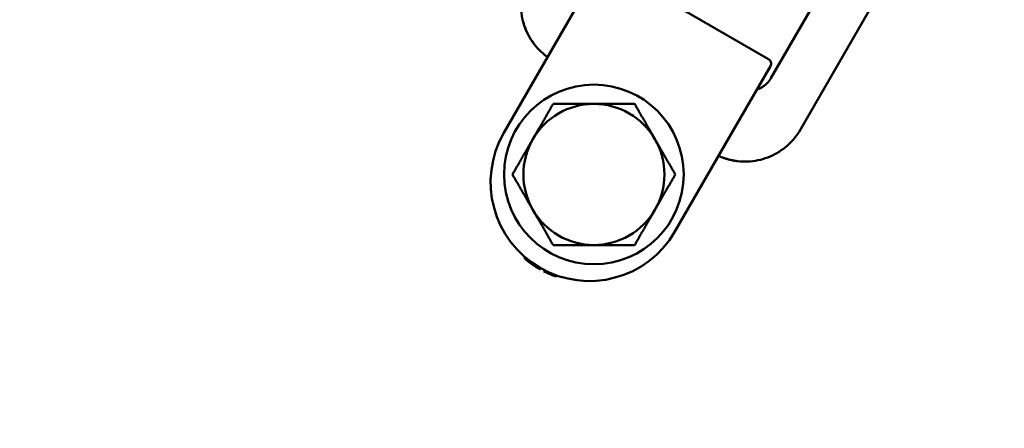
# Model space of a CAD drawing. Header units: millimetres. Extents: x -428974 to 63075, y -12164 to 49045.
# Tile 93 of 131: x 52572 to 52955, y 28171 to 28330. Entities that reach past the tile are written whole.
import ezdxf

# ---------------------------------------------------------------- set-up
doc = ezdxf.new("R2010")
doc.units = ezdxf.units.MM
doc.header["$LTSCALE"] = 75
doc.layers.add('Dimension (ISO)', color=7, linetype='Continuous', lineweight=25)
doc.layers.add('Visible (ISO)', color=7, linetype='Continuous', lineweight=50)
doc.styles.add('Note Text (ISO)', font='tahoma.ttf')
doc.dimstyles.new('Default (ISO)', dxfattribs={"dimscale": 75, "dimtxt": 2, "dimasz": 2.5, "dimexe": 3.175, "dimexo": 0, "dimgap": 0.762, "dimtad": 1, "dimrnd": 1e-08, "dimtxsty": 'Note Text (ISO)', "dimcen": 0.09, "dimdle": 10, "dimclrd": 256, "dimclre": 256, "dimclrt": 256, "dimazin": 2, "dimtfac": 1, "dimtmove": 0, "dimatfit": 3, "dimfxl": 1, "dimtolj": 1, "dimtzin": 0, "dimlwd": -1, "dimlwe": -1, "dimarcsym": 0})

# ---------------------------------------------------------------- blocks, each defined once
blk = doc.blocks.new('*D12')
at = {"layer": 'Defpoints', "color": 0, "transparency": 16777216}
for p in [(50635.57, 28337.03), (56595.34, 25742.59)]:
    blk.add_point(p, dxfattribs=at)
at = {"layer": 'Dimension (ISO)', "transparency": 16777216}
for p, q in [((50635.57, 28337.03), (46875.23, 29974.01)), ((56423.42, 25817.43), (50807.49, 28262.19))]:
    blk.add_line(p, q, dxfattribs=at)
for points in [[(50819.96, 28290.84), (50795.01, 28233.54), (50635.57, 28337.03)], [(56435.9, 25846.08), (56410.95, 25788.77), (56595.34, 25742.59)]]:
    blk.add_solid(points, dxfattribs=at)
at = {"layer": 'Dimension (ISO)', "transparency": 16777216, "insert": (47131.53, 30419.6), "char_height": 150, "attachment_point": 1, "rotation": 336.4753, "style": 'Note Text (ISO)'}
blk.add_mtext('\\A1;\\fTahoma|b0|i0;\\H149.0446;∅6500\\P\\fTahoma|b0|i0;\\H149.0446;Up to Ø7000mm tower section', dxfattribs=at)

msp = doc.modelspace()

# ---------------------------------------------------------------- linework, layer by layer
at = {"layer": 'Visible (ISO)'}
for p, q in [((52921.1071, 28405.3161), (52864.4436, 28307.1721)), ((52940.2142, 28398.4106), (52876.0141, 28287.2128)), ((52783.6129, 28326.1691), (52797.6129, 28350.4178)), ((52863.5648, 28314.6499), (52800.3449, 28351.1499)), ((52783.6129, 28326.1691), (52760.3629, 28285.8989)), ((52864.2968, 28311.9178), (52850.2968, 28287.6691)), ((52827.0468, 28247.3989), (52850.2968, 28287.6691)), ((52768.5865, 28237.4716), (52768.3321, 28237.031)), ((52768.7475, 28237.3337), (52768.4933, 28236.8936)), ((52769.0712, 28237.0612), (52768.8176, 28236.6219)), ((52769.5613, 28236.66), (52769.3083, 28236.2218)), ((52770.3897, 28236.0115), (52770.1377, 28235.575)), ((52771.2325, 28235.388), (52770.9813, 28234.9528)), ((52771.9171, 28234.9071), (52771.6664, 28234.4727)), ((52772.7856, 28234.3281), (52772.5353, 28233.8945)), ((52773.6683, 28233.7736), (52773.4182, 28233.3404)), ((52774.2047, 28233.4526), (52773.9547, 28233.0196)), ((52774.5651, 28233.2435), (52774.3151, 28232.8105)), ((52774.7461, 28233.1404), (52774.4961, 28232.7074)), ((52776.2148, 28232.351), (52775.9645, 28231.9174)), ((52777.7198, 28231.6242), (52777.4686, 28231.1893)), ((52778.6789, 28231.2022), (52778.427, 28230.7659)), ((52780.84, 28230.3619), (52780.5858, 28229.9217))]:
    msp.add_line(p, q, dxfattribs=at)
msp.add_circle((52795.4548, 28269.68), 35, dxfattribs=at)
for centre, radius, start, end in [((52862.5648, 28312.9178), 2, 329.999988, 60), ((52795.4548, 28269.68), 27.5, 90, 150), ((52795.4548, 28269.68), 27.5, 30, 90), ((52793.7048, 28266.6489), 38.5, 150, 330), ((52795.4548, 28269.68), 27.5, 150, 210), ((52795.4548, 28269.68), 27.5, 330, 30), ((52795.4548, 28269.68), 27.5, 210, 270), ((52795.4548, 28269.68), 27.5, 270, 330), ((52793.7048, 28266.6489), 39, 234.362502, 235.591514), ((52793.7048, 28266.6489), 39, 242.942769, 245.397995), ((52793.7048, 28266.6489), 39, 245.397995, 246.937286), ((52793.7048, 28266.6489), 39, 246.937286, 250.343174)]:
    msp.add_arc(centre, radius, start, end, dxfattribs=at)
for centre, major_axis, ratio, start_param, end_param in [((52914.6365, 28476.4924), (-140.5913, -243.5114), 0.36469186, 6.21513692, 6.21717312), ((52915.0034, 28477.0945), (-140.9445, -244.1231), 0.36469175, 6.21717569, 6.22123708), ((52813.2002, 28300.5778), (-39.063, -67.6591), 0.69962484, 6.16474916, 6.17625675), ((52800.793, 28278.9821), (-26.6117, -46.0929), 0.85265343, 6.15310945, 6.17622583), ((52794.5013, 28268.0328), (-20.2983, -35.1577), 0.97977071, 6.16042361, 6.18677114), ((52794.5131, 28268.0496), (-20.3086, -35.1755), 0.97977071, 6.20779372, 6.23402079), ((52801.0111, 28279.3047), (-26.8067, -46.4306), 0.85265347, 6.24039242, 6.26319093), ((52814.0358, 28301.8633), (-39.831, -68.9893), 0.69962484, 6.26677793, 6.27799272), ((52920.8194, 28486.8179), (-146.6146, -253.9439), 0.36469191, 6.28047843, 6.28437476), ((52920.8182, 28486.8157), (-146.6133, -253.9417), 0.364692, 0.00118947, 0.00313765)]:
    msp.add_ellipse(centre, major_axis=major_axis, ratio=ratio, start_param=start_param, end_param=end_param, dxfattribs=at)
for points, knots in [([(52775.5527, 28316.8934), (52773.5177, 28318.673), (52771.7528, 28320.8142), (52769.0608, 28325.4465), (52768.0853, 28327.9881), (52766.9963, 28333.186), (52766.8697, 28335.9071), (52767.4717, 28341.184), (52768.2072, 28343.8056), (52769.6377, 28346.8958), (52769.9839, 28347.5631), (52770.359, 28348.2128)], [0, 0, 0, 0, 0.81125953, 0.81125953, 1.60786351, 1.60786351, 2.40482268, 2.40482268, 3.2013242, 3.2013242, 3.4263924, 3.4263924, 3.4263924, 3.4263924]), ([(52769.2175, 28325.4445), (52768.8795, 28326.1933), (52768.5786, 28326.9575), (52768.1607, 28328.1982), (52768.0173, 28328.6705), (52767.8879, 28329.1473)], [0.566082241, 0.566082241, 0.566082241, 0.566082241, 0.811267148, 0.811267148, 0.958962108, 0.958962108, 0.958962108, 0.958962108]), ([(52775.5527, 28316.8934), (52775.6492, 28316.809), (52775.7464, 28316.7254), (52776.1293, 28316.4008), (52776.42, 28316.1653), (52776.9434, 28315.7606), (52777.1738, 28315.5887), (52777.4073, 28315.4207)], [0.8759244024, 0.8759244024, 0.8759244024, 0.8759244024, 0.8857575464, 0.8857575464, 0.9144046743, 0.9144046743, 0.9363771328, 0.9363771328, 0.9363771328, 0.9363771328]), ([(52864.4436, 28307.1721), (52864.387, 28307.074), (52864.3286, 28306.9768), (52864.2685, 28306.8804), (52864.1952, 28306.7627), (52864.1192, 28306.6464), (52864.0407, 28306.5315), (52863.9588, 28306.4116), (52863.8741, 28306.2932), (52863.7867, 28306.1765), (52863.6965, 28306.0561), (52863.6034, 28305.9375), (52863.5075, 28305.8209), (52863.4786, 28305.7857), (52863.4494, 28305.7507), (52863.42, 28305.7159), (52863.349, 28305.632), (52863.2767, 28305.5492), (52863.2029, 28305.4675), (52863.0957, 28305.3489), (52862.9855, 28305.2327), (52862.8724, 28305.119), (52862.7587, 28305.0048), (52862.6421, 28304.8931), (52862.5225, 28304.7839), (52862.4056, 28304.6773), (52862.2859, 28304.5732), (52862.1633, 28304.4717), (52862.1535, 28304.4635), (52862.1436, 28304.4553), (52862.1337, 28304.4472), (52862.0232, 28304.3564), (52861.91, 28304.2673), (52861.7941, 28304.1801), (52861.6698, 28304.0866), (52861.5424, 28303.9953), (52861.412, 28303.9065), (52861.2824, 28303.8183), (52861.1499, 28303.7325), (52861.0144, 28303.6494), (52860.88, 28303.5669), (52860.7428, 28303.487), (52860.6028, 28303.41), (52860.4644, 28303.3339), (52860.3233, 28303.2606), (52860.1797, 28303.1903), (52860.0381, 28303.121), (52859.8939, 28303.0546), (52859.7474, 28302.9913), (52859.6026, 28302.9288), (52859.4554, 28302.8693), (52859.3059, 28302.813), (52859.2828, 28302.8043), (52859.2597, 28302.7957), (52859.2365, 28302.7872), (52859.1581, 28302.7583), (52859.0791, 28302.7304), (52858.9995, 28302.7033), (52858.9901, 28302.7002), (52858.9807, 28302.697), (52858.9714, 28302.6938)], [0, 0, 0, 0, 0.024013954, 0.024013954, 0.024013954, 0.053324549, 0.053324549, 0.053324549, 0.083918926, 0.083918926, 0.083918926, 0.115477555, 0.115477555, 0.115477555, 0.125, 0.125, 0.125, 0.147935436, 0.147935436, 0.147935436, 0.181246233, 0.181246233, 0.181246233, 0.214691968, 0.214691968, 0.214691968, 0.247368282, 0.247368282, 0.247368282, 0.25, 0.25, 0.25, 0.279357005, 0.279357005, 0.279357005, 0.310867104, 0.310867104, 0.310867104, 0.342173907, 0.342173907, 0.342173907, 0.373244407, 0.373244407, 0.373244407, 0.403952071, 0.403952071, 0.403952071, 0.434216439, 0.434216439, 0.434216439, 0.464130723, 0.464130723, 0.464130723, 0.46875, 0.46875, 0.46875, 0.484375, 0.484375, 0.484375, 0.486211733, 0.486211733, 0.486211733, 0.486211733]), ([(52876.0141, 28287.2128), (52874.6634, 28284.8733), (52872.9061, 28282.7284), (52868.8867, 28279.1918), (52866.5848, 28277.743), (52861.7015, 28275.667), (52859.059, 28275.0147), (52853.7677, 28274.5792), (52851.0529, 28274.7911), (52847.7374, 28275.595), (52847.0098, 28275.8068), (52846.2939, 28276.0509)], [0, 0, 0, 0, 0.81042864, 0.81042864, 1.60618627, 1.60618627, 2.40260374, 2.40260374, 3.19944356, 3.19944356, 3.4264132, 3.4264132, 3.4264132, 3.4264132]), ([(52876.0141, 28287.2128), (52874.6634, 28284.8733), (52872.9061, 28282.7284), (52868.8867, 28279.1918), (52866.5848, 28277.743), (52861.7015, 28275.667), (52859.059, 28275.0147), (52854.679, 28274.6542), (52852.9196, 28274.6939), (52851.1928, 28274.9147)], [0, 0, 0, 0, 0.81042864, 0.81042864, 1.60618627, 1.60618627, 2.40260374, 2.40260374, 2.92503598, 2.92503598, 2.92503598, 2.92503598]), ([(52844.0912, 28276.9207), (52844.3534, 28276.8025), (52844.6175, 28276.6889), (52844.9819, 28276.5396), (52845.0809, 28276.4997), (52845.3699, 28276.3856), (52845.5605, 28276.313), (52845.8114, 28276.2209), (52845.9072, 28276.1862), (52846.0032, 28276.1521), (52846.1355, 28276.1053), (52846.2338, 28276.0713), (52846.5487, 28275.9645), (52846.7711, 28275.8924), (52847.3507, 28275.7136), (52847.7106, 28275.6113), (52848.4348, 28275.4231), (52848.7989, 28275.337), (52849.3985, 28275.2096), (52849.6315, 28275.1635), (52850.0001, 28275.0961), (52850.1347, 28275.0727), (52850.34, 28275.0386), (52850.4104, 28275.0272), (52850.584, 28274.9999), (52850.6872, 28274.9843), (52850.8426, 28274.9619), (52850.9203, 28274.9509), (52850.9982, 28274.9403), (52851.0502, 28274.9333), (52851.0744, 28274.9301), (52851.1324, 28274.9224), (52851.1626, 28274.9185), (52851.1928, 28274.9147)], [0.063613, 0.063613, 0.063613, 0.063613, 0.085585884, 0.085585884, 0.09375, 0.09375, 0.109375, 0.109375, 0.114239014, 0.1171875, 0.1171875, 0.125, 0.125, 0.143264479, 0.143264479, 0.17219459, 0.17219459, 0.200776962, 0.200776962, 0.21875, 0.21875, 0.229025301, 0.229025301, 0.234375, 0.234375, 0.2421875, 0.2421875, 0.24609375, 0.248046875, 0.248046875, 0.25, 0.25, 0.252120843, 0.252120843, 0.252120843, 0.252120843])]:
    msp.add_open_spline(points, degree=3, knots=knots, dxfattribs=at)
msp.add_open_spline([(52772.1192, 28320.5678), (52771.8059, 28320.9793), (52771.505, 28321.4017), (52771.217, 28321.8338)], degree=3, dxfattribs=at)
for points, weights in [([(52771.6391, 28283.43), (52775.3234, 28289.8114), (52779.5777, 28297.18)], [2.77905619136, 2.77905619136, 2.57952893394]), ([(52779.5777, 28297.18), (52788.0862, 28297.18), (52795.4548, 28297.18)], [2.57952893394, 2.77905619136, 2.77905619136]), ([(52795.4548, 28297.18), (52802.8234, 28297.18), (52811.332, 28297.18)], [2.77905619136, 2.77905619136, 2.57952893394]), ([(52811.332, 28297.18), (52815.5862, 28289.8114), (52819.2705, 28283.43)], [2.57952893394, 2.77905619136, 2.77905619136]), ([(52763.7006, 28269.68), (52767.9548, 28277.0486), (52771.6391, 28283.43)], [2.57952893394, 2.77905619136, 2.77905619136]), ([(52819.2705, 28283.43), (52822.9548, 28277.0486), (52827.2091, 28269.68)], [2.77905619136, 2.77905619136, 2.57952893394]), ([(52771.6391, 28255.93), (52767.9548, 28262.3114), (52763.7006, 28269.68)], [2.77905619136, 2.77905619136, 2.57952893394]), ([(52827.2091, 28269.68), (52822.9548, 28262.3114), (52819.2705, 28255.93)], [2.57952893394, 2.77905619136, 2.77905619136]), ([(52779.5777, 28242.18), (52775.3234, 28249.5486), (52771.6391, 28255.93)], [2.57952893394, 2.77905619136, 2.77905619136]), ([(52819.2705, 28255.93), (52815.5862, 28249.5486), (52811.332, 28242.18)], [2.77905619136, 2.77905619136, 2.57952893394]), ([(52795.4548, 28242.18), (52788.0862, 28242.18), (52779.5777, 28242.18)], [2.77905619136, 2.77905619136, 2.57952893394]), ([(52811.332, 28242.18), (52802.8234, 28242.18), (52795.4548, 28242.18)], [2.57952893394, 2.77905619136, 2.77905619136])]:
    msp.add_rational_spline(points, weights, degree=2, dxfattribs=at)

# ---------------------------------------------------------------- dimensions: what is measured, and where the dimension line sits
at = {"layer": 'Dimension (ISO)'}
dim = msp.add_diameter_dim_2p(p1=(56595.3401, 25742.5876), p2=(50635.5696, 28337.0307), text='\\fTahoma|b0|i0;\\H149.0446;<>\\P\\fTahoma|b0|i0;\\H149.0446;Up to Ø7000mm tower section', dimstyle='Default (ISO)', override={"dimgap": 0.762, "dimdec": 2, "dimlfac": 1, "dimtol": 0, "dimlim": 0, "dimtp": 0, "dimtm": 0, "dimtdec": 2, "dimatfit": 2, "dimtvp": -0.25}, dxfattribs=at)
dim.commit()
dim.dimension.update_dxf_attribs({"geometry": '*D12', "text_midpoint": (48185.3954, 29403.6552), "dimtype": 163})

doc.saveas('drawing.dxf')
